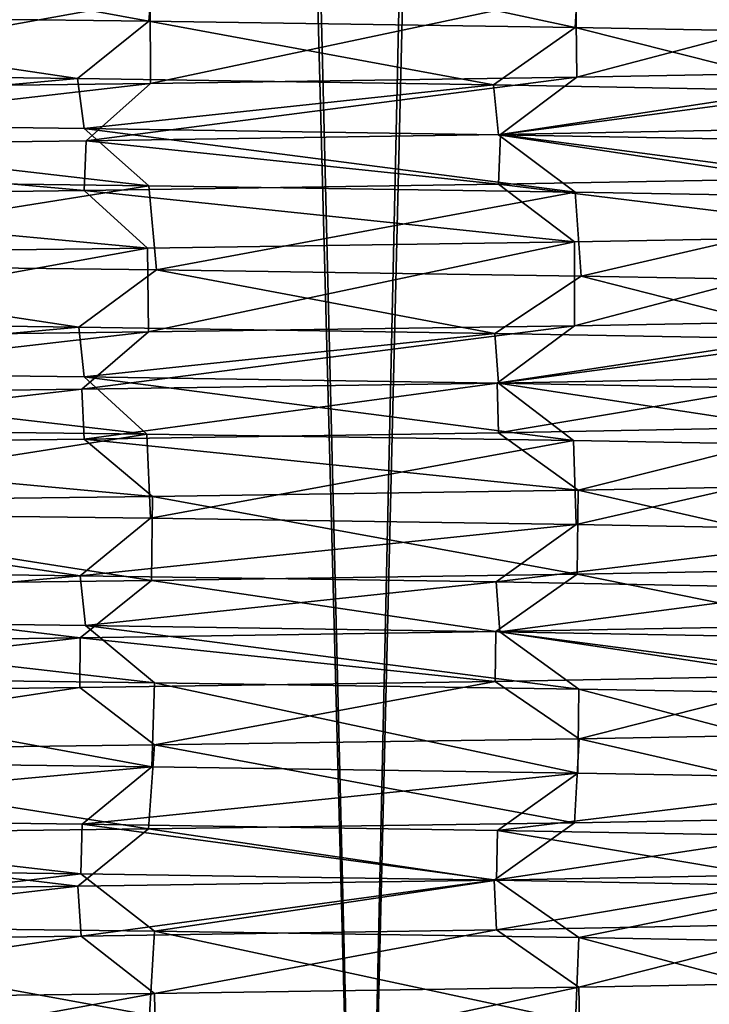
# Model space of a CAD drawing. Header units: millimetres. Extents: x -27 to 78, y -1 to 325.
# Tile 44 of 128: x 14.19 to 17.66, y 9.84 to 14.79. Entities that reach past the tile are written whole.
import ezdxf

# ---------------------------------------------------------------- set-up
doc = ezdxf.new("R2010")
doc.units = ezdxf.units.MM
doc.header["$LTSCALE"] = 65.185185
for name, color, linetype in [('179', 7, 'CONTINUOUS'), ('180', 7, 'CONTINUOUS'), ('181', 7, 'CONTINUOUS'), ('182', 7, 'CONTINUOUS'), ('194', 7, 'CONTINUOUS'), ('195', 7, 'CONTINUOUS'), ('196', 7, 'CONTINUOUS'), ('197', 7, 'CONTINUOUS'), ('198', 7, 'CONTINUOUS'), ('2', 7, 'CONTINUOUS'), ('5', 7, 'CONTINUOUS'), ('6', 7, 'CONTINUOUS')]:
    doc.layers.add(name, color=color, linetype=linetype)

msp = doc.modelspace()

# ---------------------------------------------------------------- linework, layer by layer
at = {"layer": '179', "color": 7, "linetype": 'CONTINUOUS', "true_color": 0x96918c}
for points in [[(12.0718, 14.2746, -16.5687), (14.4789, 14.4941, -14.5124), (12.0305, 14.5253, -16.5987), (12.0718, 14.2746, -16.5687)], [(12.0718, 14.2746, -16.5687), (14.5121, 14.2434, -14.4792), (14.4789, 14.4941, -14.5124), (12.0718, 14.2746, -16.5687)], [(14.5121, 14.2434, -14.4792), (16.5707, 14.4628, -12.069), (14.4789, 14.4941, -14.5124), (14.5121, 14.2434, -14.4792)], [(14.5121, 14.2434, -14.4792), (16.5958, 14.2122, -12.0345), (16.5707, 14.4628, -12.069), (14.5121, 14.2434, -14.4792)], [(16.5958, 14.2122, -12.0345), (18.2542, 14.4316, -9.3292), (16.5707, 14.4628, -12.069), (16.5958, 14.2122, -12.0345)], [(16.5958, 14.2122, -12.0345), (18.2722, 14.181, -9.2938), (18.2542, 14.4316, -9.3292), (16.5958, 14.2122, -12.0345)], [(18.2721, 13.9938, 9.2941), (16.6063, 14.213, 12.0201), (18.2818, 14.2442, 9.275), (18.2721, 13.9938, 9.2941)], [(14.5125, 13.9314, 14.4789), (12.0814, 14.1505, 16.5617), (14.5226, 14.1817, 14.4688), (14.5125, 13.9314, 14.4789)], [(16.5959, 13.9626, 12.0344), (14.5125, 13.9314, 14.4789), (14.5226, 14.1817, 14.4688), (16.5959, 13.9626, 12.0344)], [(16.5959, 13.9626, 12.0344), (14.5226, 14.1817, 14.4688), (16.6063, 14.213, 12.0201), (16.5959, 13.9626, 12.0344)], [(18.2721, 13.9938, 9.2941), (16.5959, 13.9626, 12.0344), (16.6063, 14.213, 12.0201), (18.2721, 13.9938, 9.2941)], [(14.5125, 13.9314, 14.4789), (12.0722, 13.9002, 16.5684), (12.0814, 14.1505, 16.5617), (14.5125, 13.9314, 14.4789)]]:
    msp.add_3dface(points, dxfattribs=at)
at = {"layer": '180', "color": 7, "linetype": 'CONTINUOUS', "true_color": 0x96918c}
for points in [[(12.0713, 13.0246, -16.569), (14.4858, 13.244, -14.5056), (12.0368, 13.2753, -16.5942), (12.0713, 13.0246, -16.569)], [(12.0713, 13.0246, -16.569), (14.5116, 12.9934, -14.4798), (14.4858, 13.244, -14.5056), (12.0713, 13.0246, -16.569)], [(14.5116, 12.9934, -14.4798), (16.5775, 13.2127, -12.0597), (14.4858, 13.244, -14.5056), (14.5116, 12.9934, -14.4798)], [(14.5116, 12.9934, -14.4798), (16.5953, 12.9622, -12.0352), (16.5775, 13.2127, -12.0597), (14.5116, 12.9934, -14.4798)], [(16.5953, 12.9622, -12.0352), (18.2602, 13.1815, -9.3174), (16.5775, 13.2127, -12.0597), (16.5953, 12.9622, -12.0352)], [(16.5953, 12.9622, -12.0352), (18.2719, 12.931, -9.2944), (18.2602, 13.1815, -9.3174), (16.5953, 12.9622, -12.0352)], [(16.5955, 12.7126, 12.0349), (16.5893, 12.9627, 12.0434), (18.2699, 12.9939, 9.2984), (16.5955, 12.7126, 12.0349)], [(18.2719, 12.7438, 9.2945), (16.5955, 12.7126, 12.0349), (18.2699, 12.9939, 9.2984), (18.2719, 12.7438, 9.2945)], [(12.0717, 12.6502, 16.5687), (12.0526, 12.9001, 16.5827), (14.4997, 12.9314, 14.4917), (12.0717, 12.6502, 16.5687)], [(14.512, 12.6814, 14.4794), (12.0717, 12.6502, 16.5687), (14.4997, 12.9314, 14.4917), (14.512, 12.6814, 14.4794)], [(14.512, 12.6814, 14.4794), (14.4997, 12.9314, 14.4917), (16.5893, 12.9627, 12.0434), (14.512, 12.6814, 14.4794)], [(16.5955, 12.7126, 12.0349), (14.512, 12.6814, 14.4794), (16.5893, 12.9627, 12.0434), (16.5955, 12.7126, 12.0349)]]:
    msp.add_3dface(points, dxfattribs=at)
at = {"layer": '181', "color": 7, "linetype": 'CONTINUOUS', "true_color": 0x96918c}
for points in [[(12.0776, 11.7746, -16.5645), (14.4923, 11.9939, -14.4991), (12.0437, 12.0252, -16.5891), (12.0776, 11.7746, -16.5645)], [(12.0776, 11.7746, -16.5645), (14.5184, 11.7433, -14.4729), (14.4923, 11.9939, -14.4991), (12.0776, 11.7746, -16.5645)], [(14.5184, 11.7433, -14.4729), (16.5834, 11.9626, -12.0517), (14.4923, 11.9939, -14.4991), (14.5184, 11.7433, -14.4729)], [(14.5184, 11.7433, -14.4729), (16.6021, 11.7121, -12.0258), (16.5834, 11.9626, -12.0517), (14.5184, 11.7433, -14.4729)], [(16.6021, 11.7121, -12.0258), (18.2652, 11.9314, -9.3077), (16.5834, 11.9626, -12.0517), (16.6021, 11.7121, -12.0258)], [(16.6021, 11.7121, -12.0258), (18.2781, 11.6809, -9.2824), (18.2652, 11.9314, -9.3077), (16.6021, 11.7121, -12.0258)], [(18.2605, 11.4935, 9.3169), (16.583, 11.7126, 12.0522), (18.2649, 11.7438, 9.3083), (18.2605, 11.4935, 9.3169)], [(16.5796, 11.4623, 12.0568), (14.4919, 11.6813, 14.4995), (16.583, 11.7126, 12.0522), (16.5796, 11.4623, 12.0568)], [(18.2605, 11.4935, 9.3169), (16.5796, 11.4623, 12.0568), (16.583, 11.7126, 12.0522), (18.2605, 11.4935, 9.3169)], [(12.0451, 11.3998, 16.5881), (12.0432, 11.65, 16.5895), (14.4919, 11.6813, 14.4995), (12.0451, 11.3998, 16.5881)], [(14.4907, 11.4311, 14.5007), (12.0451, 11.3998, 16.5881), (14.4919, 11.6813, 14.4995), (14.4907, 11.4311, 14.5007)], [(16.5796, 11.4623, 12.0568), (14.4907, 11.4311, 14.5007), (14.4919, 11.6813, 14.4995), (16.5796, 11.4623, 12.0568)]]:
    msp.add_3dface(points, dxfattribs=at)
at = {"layer": '182', "color": 7, "linetype": 'CONTINUOUS', "true_color": 0x96918c}
for points in [[(12.0485, 10.5249, -16.5857), (14.4954, 10.4936, -14.4959), (12.0541, 10.7751, -16.5816), (12.0485, 10.5249, -16.5857)], [(14.4954, 10.4936, -14.4959), (14.5014, 10.7438, -14.4899), (12.0541, 10.7751, -16.5816), (14.4954, 10.4936, -14.4959)], [(14.4954, 10.4936, -14.4959), (16.5852, 10.4624, -12.0491), (14.5014, 10.7438, -14.4899), (14.4954, 10.4936, -14.4959)], [(16.5852, 10.4624, -12.0491), (16.5908, 10.7125, -12.0414), (14.5014, 10.7438, -14.4899), (16.5852, 10.4624, -12.0491)], [(16.5852, 10.4624, -12.0491), (18.2661, 10.4311, -9.3058), (16.5908, 10.7125, -12.0414), (16.5852, 10.4624, -12.0491)], [(18.2661, 10.4311, -9.3058), (18.2708, 10.6812, -9.2966), (16.5908, 10.7125, -12.0414), (18.2661, 10.4311, -9.3058)], [(14.4963, 10.1812, 14.4951), (14.4809, 10.4312, 14.5105), (16.5738, 10.4624, 12.0647), (14.4963, 10.1812, 14.4951)], [(16.5858, 10.2124, 12.0483), (14.4963, 10.1812, 14.4951), (16.5738, 10.4624, 12.0647), (16.5858, 10.2124, 12.0483)], [(16.5858, 10.2124, 12.0483), (16.5738, 10.4624, 12.0647), (18.258, 10.4937, 9.3217), (16.5858, 10.2124, 12.0483)], [(18.2664, 10.2437, 9.3052), (16.5858, 10.2124, 12.0483), (18.258, 10.4937, 9.3217), (18.2664, 10.2437, 9.3052)], [(12.0494, 10.1499, 16.585), (12.0314, 10.3999, 16.5981), (14.4809, 10.4312, 14.5105), (12.0494, 10.1499, 16.585)], [(14.4963, 10.1812, 14.4951), (12.0494, 10.1499, 16.585), (14.4809, 10.4312, 14.5105), (14.4963, 10.1812, 14.4951)]]:
    msp.add_3dface(points, dxfattribs=at)
at = {"layer": '194', "color": 7, "linetype": 'CONTINUOUS', "true_color": 0x96918c}
for points in [[(12.3652, 10.236, -16.9735), (12.3354, 9.8139, -16.9953), (14.8414, 9.7826, -14.8571), (12.3652, 10.236, -16.9735)], [(14.8652, 10.2048, -14.8332), (12.3652, 10.236, -16.9735), (14.8414, 9.7826, -14.8571), (14.8652, 10.2048, -14.8332)], [(14.8652, 10.2048, -14.8332), (14.8414, 9.7826, -14.8571), (16.9821, 9.7514, -12.3535), (14.8652, 10.2048, -14.8332)], [(16.9997, 10.1735, -12.3292), (14.8652, 10.2048, -14.8332), (16.9821, 9.7514, -12.3535), (16.9997, 10.1735, -12.3292)], [(16.9997, 10.1735, -12.3292), (16.9821, 9.7514, -12.3535), (18.7048, 9.7202, -9.5463), (16.9997, 10.1735, -12.3292)], [(18.717, 10.1423, -9.5223), (16.9997, 10.1735, -12.3292), (18.7048, 9.7202, -9.5463), (18.717, 10.1423, -9.5223)], [(14.8653, 9.8927, 14.8331), (17, 9.9239, 12.3288), (14.8739, 9.4704, 14.8246), (14.8653, 9.8927, 14.8331)], [(17, 9.9239, 12.3288), (17.0082, 9.5016, 12.3176), (14.8739, 9.4704, 14.8246), (17, 9.9239, 12.3288)], [(17, 9.9239, 12.3288), (18.7177, 9.9551, 9.5209), (17.0082, 9.5016, 12.3176), (17, 9.9239, 12.3288)], [(18.7177, 9.9551, 9.5209), (18.7246, 9.5328, 9.5074), (17.0082, 9.5016, 12.3176), (18.7177, 9.9551, 9.5209)], [(12.3655, 9.8615, 16.9734), (14.8653, 9.8927, 14.8331), (12.3735, 9.4391, 16.9675), (12.3655, 9.8615, 16.9734)], [(14.8653, 9.8927, 14.8331), (14.8739, 9.4704, 14.8246), (12.3735, 9.4391, 16.9675), (14.8653, 9.8927, 14.8331)]]:
    msp.add_3dface(points, dxfattribs=at)
at = {"layer": '195', "color": 7, "linetype": 'CONTINUOUS', "true_color": 0x96918c}
for points in [[(12.3663, 11.486, -16.9728), (12.3453, 11.0638, -16.9881), (14.8528, 11.0325, -14.8457), (12.3663, 11.486, -16.9728)], [(14.8661, 11.4547, -14.8324), (12.3663, 11.486, -16.9728), (14.8528, 11.0325, -14.8457), (14.8661, 11.4547, -14.8324)], [(14.8661, 11.4547, -14.8324), (14.8528, 11.0325, -14.8457), (16.994, 11.0012, -12.337), (14.8661, 11.4547, -14.8324)], [(17.0004, 11.4235, -12.3283), (14.8661, 11.4547, -14.8324), (16.994, 11.0012, -12.337), (17.0004, 11.4235, -12.3283)], [(17.0004, 11.4235, -12.3283), (16.994, 11.0012, -12.337), (18.716, 10.9699, -9.5243), (17.0004, 11.4235, -12.3283)], [(18.7176, 11.3923, -9.5212), (17.0004, 11.4235, -12.3283), (18.716, 10.9699, -9.5243), (18.7176, 11.3923, -9.5212)], [(17.0006, 11.1739, 12.328), (18.7179, 11.2051, 9.5206), (18.7035, 10.7824, 9.5488), (17.0006, 11.1739, 12.328)], [(14.8662, 11.1427, 14.8323), (17.0006, 11.1739, 12.328), (16.9787, 10.7511, 12.3581), (14.8662, 11.1427, 14.8323)], [(17.0006, 11.1739, 12.328), (18.7035, 10.7824, 9.5488), (16.9787, 10.7511, 12.3581), (17.0006, 11.1739, 12.328)], [(12.3664, 11.1115, 16.9727), (14.8351, 10.7198, 14.8634), (12.3257, 10.6886, 17.0023), (12.3664, 11.1115, 16.9727)], [(12.3664, 11.1115, 16.9727), (14.8662, 11.1427, 14.8323), (14.8351, 10.7198, 14.8634), (12.3664, 11.1115, 16.9727)], [(14.8662, 11.1427, 14.8323), (16.9787, 10.7511, 12.3581), (14.8351, 10.7198, 14.8634), (14.8662, 11.1427, 14.8323)]]:
    msp.add_3dface(points, dxfattribs=at)
at = {"layer": '196', "color": 7, "linetype": 'CONTINUOUS', "true_color": 0x96918c}
for points in [[(14.8275, 12.7053, -14.8709), (12.3173, 12.7365, -17.0083), (12.3372, 12.3139, -16.9939), (14.8275, 12.7053, -14.8709)], [(14.8275, 12.7053, -14.8709), (12.3372, 12.3139, -16.9939), (14.845, 12.2826, -14.8535), (14.8275, 12.7053, -14.8709)], [(16.9727, 12.674, -12.3663), (14.8275, 12.7053, -14.8709), (14.845, 12.2826, -14.8535), (16.9727, 12.674, -12.3663)], [(16.9727, 12.674, -12.3663), (14.845, 12.2826, -14.8535), (16.9868, 12.2513, -12.347), (16.9727, 12.674, -12.3663)], [(18.6993, 12.6427, -9.5569), (16.9727, 12.674, -12.3663), (16.9868, 12.2513, -12.347), (18.6993, 12.6427, -9.5569)], [(18.6993, 12.6427, -9.5569), (16.9868, 12.2513, -12.347), (18.7097, 12.2201, -9.5366), (18.6993, 12.6427, -9.5569)], [(16.997, 12.4238, 12.3329), (18.7184, 12.4551, 9.5195), (18.7129, 12.0326, 9.5303), (16.997, 12.4238, 12.3329)], [(12.3484, 12.3613, 16.9858), (14.8561, 12.3926, 14.8424), (14.8511, 11.9701, 14.8474), (12.3484, 12.3613, 16.9858)], [(14.8561, 12.3926, 14.8424), (16.9915, 12.0013, 12.3405), (14.8511, 11.9701, 14.8474), (14.8561, 12.3926, 14.8424)], [(14.8561, 12.3926, 14.8424), (16.997, 12.4238, 12.3329), (16.9915, 12.0013, 12.3405), (14.8561, 12.3926, 14.8424)], [(16.997, 12.4238, 12.3329), (18.7129, 12.0326, 9.5303), (16.9915, 12.0013, 12.3405), (16.997, 12.4238, 12.3329)], [(12.3484, 12.3613, 16.9858), (14.8511, 11.9701, 14.8474), (12.3443, 11.9388, 16.9888), (12.3484, 12.3613, 16.9858)]]:
    msp.add_3dface(points, dxfattribs=at)
at = {"layer": '197', "color": 7, "linetype": 'CONTINUOUS', "true_color": 0x96918c}
for points in [[(14.8369, 13.9551, -14.8615), (12.326, 13.9864, -17.0021), (12.3758, 13.5634, -16.9658), (14.8369, 13.9551, -14.8615)], [(14.8369, 13.9551, -14.8615), (12.3758, 13.5634, -16.9658), (14.8764, 13.5322, -14.8221), (14.8369, 13.9551, -14.8615)], [(16.982, 13.9238, -12.3536), (14.8369, 13.9551, -14.8615), (14.8764, 13.5322, -14.8221), (16.982, 13.9238, -12.3536)], [(16.982, 13.9238, -12.3536), (14.8764, 13.5322, -14.8221), (17.0107, 13.5009, -12.314), (16.982, 13.9238, -12.3536)], [(18.7075, 13.8925, -9.5409), (16.982, 13.9238, -12.3536), (17.0107, 13.5009, -12.314), (18.7075, 13.8925, -9.5409)], [(18.7075, 13.8925, -9.5409), (17.0107, 13.5009, -12.314), (18.727, 13.4697, -9.5026), (18.7075, 13.8925, -9.5409)], [(14.831, 13.6422, 14.8675), (16.9771, 13.6735, 12.3604), (14.8355, 13.2198, 14.863), (14.831, 13.6422, 14.8675)], [(16.9771, 13.6735, 12.3604), (16.9776, 13.2511, 12.3596), (14.8355, 13.2198, 14.863), (16.9771, 13.6735, 12.3604)], [(16.9771, 13.6735, 12.3604), (18.704, 13.7048, 9.5477), (16.9776, 13.2511, 12.3596), (16.9771, 13.6735, 12.3604)], [(18.704, 13.7048, 9.5477), (18.7014, 13.2823, 9.5529), (16.9776, 13.2511, 12.3596), (18.704, 13.7048, 9.5477)], [(12.3198, 13.6109, 17.0066), (14.831, 13.6422, 14.8675), (12.3279, 13.1886, 17.0007), (12.3198, 13.6109, 17.0066)], [(14.831, 13.6422, 14.8675), (14.8355, 13.2198, 14.863), (12.3279, 13.1886, 17.0007), (14.831, 13.6422, 14.8675)]]:
    msp.add_3dface(points, dxfattribs=at)
at = {"layer": '198', "color": 7, "linetype": 'CONTINUOUS', "true_color": 0x96918c}
for points in [[(12.3719, 15.2359, -16.9687), (12.327, 14.814, -17.0013), (14.8368, 14.7827, -14.8617), (12.3719, 15.2359, -16.9687)], [(14.8724, 15.2047, -14.8261), (12.3719, 15.2359, -16.9687), (14.8368, 14.7827, -14.8617), (14.8724, 15.2047, -14.8261)], [(14.8724, 15.2047, -14.8261), (14.8368, 14.7827, -14.8617), (16.9809, 14.7514, -12.3552), (14.8724, 15.2047, -14.8261)], [(17.0067, 15.1734, -12.3196), (14.8724, 15.2047, -14.8261), (16.9809, 14.7514, -12.3552), (17.0067, 15.1734, -12.3196)], [(17.0067, 15.1734, -12.3196), (16.9809, 14.7514, -12.3552), (18.7058, 14.7201, -9.5442), (17.0067, 15.1734, -12.3196)], [(18.7232, 15.1422, -9.5102), (17.0067, 15.1734, -12.3196), (18.7058, 14.7201, -9.5442), (18.7232, 15.1422, -9.5102)], [(14.8441, 14.8924, 14.8544), (16.9842, 14.9236, 12.3506), (14.8462, 14.47, 14.8523), (14.8441, 14.8924, 14.8544)], [(16.9842, 14.9236, 12.3506), (16.9889, 14.5013, 12.3441), (14.8462, 14.47, 14.8523), (16.9842, 14.9236, 12.3506)], [(16.9842, 14.9236, 12.3506), (18.7065, 14.9549, 9.543), (16.9889, 14.5013, 12.3441), (16.9842, 14.9236, 12.3506)], [(18.7065, 14.9549, 9.543), (18.712, 14.5326, 9.5322), (16.9889, 14.5013, 12.3441), (18.7065, 14.9549, 9.543)], [(12.3388, 14.8612, 16.9928), (14.8441, 14.8924, 14.8544), (12.337, 14.4387, 16.9941), (12.3388, 14.8612, 16.9928)], [(14.8441, 14.8924, 14.8544), (14.8462, 14.47, 14.8523), (12.337, 14.4387, 16.9941), (14.8441, 14.8924, 14.8544)]]:
    msp.add_3dface(points, dxfattribs=at)
at = {"layer": '2', "color": 7, "linetype": 'CONTINUOUS', "true_color": 0x96918c}
for points in [[(14.7122, 51.9185, -17.0238), (13.2252, 6.4, -18.2029), (12.4392, 54.2338, -18.7485), (14.7122, 51.9185, -17.0238)], [(12.5251, 54.1461, 18.6913), (13.2252, 6.4, 18.2029), (14.8028, 51.8266, 16.9451), (12.5251, 54.1461, 18.6913)], [(15.9099, 6.4, -15.9099), (13.2252, 6.4, -18.2029), (14.7122, 51.9185, -17.0238), (15.9099, 6.4, -15.9099)], [(16.8566, 49.7441, -14.9032), (15.9099, 6.4, -15.9099), (14.7122, 51.9185, -17.0238), (16.8566, 49.7441, -14.9032)], [(13.2252, 6.4, 18.2029), (15.9099, 6.4, 15.9099), (14.8028, 51.8266, 16.9451), (13.2252, 6.4, 18.2029)], [(14.8028, 51.8266, 16.9451), (15.9099, 6.4, 15.9099), (16.9466, 49.653, 14.8007), (14.8028, 51.8266, 16.9451)], [(18.2029, 6.4, -13.2252), (15.9099, 6.4, -15.9099), (16.8566, 49.7441, -14.9032), (18.2029, 6.4, -13.2252)], [(18.624, 47.9577, -12.6256), (18.2029, 6.4, -13.2252), (16.8566, 49.7441, -14.9032), (18.624, 47.9577, -12.6256)], [(15.9099, 6.4, 15.9099), (18.2029, 6.4, 13.2252), (16.9466, 49.653, 14.8007), (15.9099, 6.4, 15.9099)], [(16.9466, 49.653, 14.8007), (18.2029, 6.4, 13.2252), (18.7069, 47.8741, 12.5025), (16.9466, 49.653, 14.8007)]]:
    msp.add_3dface(points, dxfattribs=at)
at = {"layer": '5', "color": 7, "linetype": 'CONTINUOUS', "true_color": 0x96918c}
for points in [[(12.326, 13.9864, -17.0021), (14.8369, 13.9551, -14.8615), (12.0718, 14.2746, -16.5687), (12.326, 13.9864, -17.0021)], [(12.0718, 14.2746, -16.5687), (14.8369, 13.9551, -14.8615), (14.5121, 14.2434, -14.4792), (12.0718, 14.2746, -16.5687)], [(14.8369, 13.9551, -14.8615), (16.982, 13.9238, -12.3536), (14.5121, 14.2434, -14.4792), (14.8369, 13.9551, -14.8615)], [(14.5121, 14.2434, -14.4792), (16.982, 13.9238, -12.3536), (16.5958, 14.2122, -12.0345), (14.5121, 14.2434, -14.4792)], [(16.982, 13.9238, -12.3536), (18.7075, 13.8925, -9.5409), (16.5958, 14.2122, -12.0345), (16.982, 13.9238, -12.3536)], [(16.5958, 14.2122, -12.0345), (18.7075, 13.8925, -9.5409), (18.2722, 14.181, -9.2938), (16.5958, 14.2122, -12.0345)], [(18.2721, 13.9938, 9.2941), (18.704, 13.7048, 9.5477), (16.5959, 13.9626, 12.0344), (18.2721, 13.9938, 9.2941)], [(14.5125, 13.9314, 14.4789), (14.831, 13.6422, 14.8675), (12.0722, 13.9002, 16.5684), (14.5125, 13.9314, 14.4789)], [(16.5959, 13.9626, 12.0344), (16.9771, 13.6735, 12.3604), (14.5125, 13.9314, 14.4789), (16.5959, 13.9626, 12.0344)], [(16.9771, 13.6735, 12.3604), (14.831, 13.6422, 14.8675), (14.5125, 13.9314, 14.4789), (16.9771, 13.6735, 12.3604)], [(18.704, 13.7048, 9.5477), (16.9771, 13.6735, 12.3604), (16.5959, 13.9626, 12.0344), (18.704, 13.7048, 9.5477)], [(14.831, 13.6422, 14.8675), (12.3198, 13.6109, 17.0066), (12.0722, 13.9002, 16.5684), (14.831, 13.6422, 14.8675)], [(12.3173, 12.7365, -17.0083), (14.8275, 12.7053, -14.8709), (12.0713, 13.0246, -16.569), (12.3173, 12.7365, -17.0083)], [(12.0713, 13.0246, -16.569), (14.8275, 12.7053, -14.8709), (14.5116, 12.9934, -14.4798), (12.0713, 13.0246, -16.569)], [(14.8275, 12.7053, -14.8709), (16.9727, 12.674, -12.3663), (14.5116, 12.9934, -14.4798), (14.8275, 12.7053, -14.8709)], [(14.5116, 12.9934, -14.4798), (16.9727, 12.674, -12.3663), (16.5953, 12.9622, -12.0352), (14.5116, 12.9934, -14.4798)], [(16.9727, 12.674, -12.3663), (18.6993, 12.6427, -9.5569), (16.5953, 12.9622, -12.0352), (16.9727, 12.674, -12.3663)], [(16.5953, 12.9622, -12.0352), (18.6993, 12.6427, -9.5569), (18.2719, 12.931, -9.2944), (16.5953, 12.9622, -12.0352)], [(18.2719, 12.7438, 9.2945), (16.997, 12.4238, 12.3329), (16.5955, 12.7126, 12.0349), (18.2719, 12.7438, 9.2945)], [(18.7184, 12.4551, 9.5195), (16.997, 12.4238, 12.3329), (18.2719, 12.7438, 9.2945), (18.7184, 12.4551, 9.5195)], [(14.512, 12.6814, 14.4794), (14.8561, 12.3926, 14.8424), (12.0717, 12.6502, 16.5687), (14.512, 12.6814, 14.4794)], [(16.5955, 12.7126, 12.0349), (16.997, 12.4238, 12.3329), (14.512, 12.6814, 14.4794), (16.5955, 12.7126, 12.0349)], [(16.997, 12.4238, 12.3329), (14.8561, 12.3926, 14.8424), (14.512, 12.6814, 14.4794), (16.997, 12.4238, 12.3329)], [(14.8561, 12.3926, 14.8424), (12.3484, 12.3613, 16.9858), (12.0717, 12.6502, 16.5687), (14.8561, 12.3926, 14.8424)], [(12.3663, 11.486, -16.9728), (14.8661, 11.4547, -14.8324), (12.0776, 11.7746, -16.5645), (12.3663, 11.486, -16.9728)], [(12.0776, 11.7746, -16.5645), (14.8661, 11.4547, -14.8324), (14.5184, 11.7433, -14.4729), (12.0776, 11.7746, -16.5645)], [(14.8661, 11.4547, -14.8324), (17.0004, 11.4235, -12.3283), (14.5184, 11.7433, -14.4729), (14.8661, 11.4547, -14.8324)], [(14.5184, 11.7433, -14.4729), (17.0004, 11.4235, -12.3283), (16.6021, 11.7121, -12.0258), (14.5184, 11.7433, -14.4729)], [(17.0004, 11.4235, -12.3283), (18.7176, 11.3923, -9.5212), (16.6021, 11.7121, -12.0258), (17.0004, 11.4235, -12.3283)], [(16.6021, 11.7121, -12.0258), (18.7176, 11.3923, -9.5212), (18.2781, 11.6809, -9.2824), (16.6021, 11.7121, -12.0258)], [(18.2605, 11.4935, 9.3169), (17.0006, 11.1739, 12.328), (16.5796, 11.4623, 12.0568), (18.2605, 11.4935, 9.3169)], [(18.7179, 11.2051, 9.5206), (17.0006, 11.1739, 12.328), (18.2605, 11.4935, 9.3169), (18.7179, 11.2051, 9.5206)], [(16.5796, 11.4623, 12.0568), (14.8662, 11.1427, 14.8323), (14.4907, 11.4311, 14.5007), (16.5796, 11.4623, 12.0568)], [(17.0006, 11.1739, 12.328), (14.8662, 11.1427, 14.8323), (16.5796, 11.4623, 12.0568), (17.0006, 11.1739, 12.328)], [(14.4907, 11.4311, 14.5007), (12.3664, 11.1115, 16.9727), (12.0451, 11.3998, 16.5881), (14.4907, 11.4311, 14.5007)], [(14.8662, 11.1427, 14.8323), (12.3664, 11.1115, 16.9727), (14.4907, 11.4311, 14.5007), (14.8662, 11.1427, 14.8323)], [(12.0485, 10.5249, -16.5857), (12.3652, 10.236, -16.9735), (14.4954, 10.4936, -14.4959), (12.0485, 10.5249, -16.5857)], [(12.3652, 10.236, -16.9735), (14.8652, 10.2048, -14.8332), (14.4954, 10.4936, -14.4959), (12.3652, 10.236, -16.9735)], [(14.4954, 10.4936, -14.4959), (14.8652, 10.2048, -14.8332), (16.5852, 10.4624, -12.0491), (14.4954, 10.4936, -14.4959)], [(14.8652, 10.2048, -14.8332), (16.9997, 10.1735, -12.3292), (16.5852, 10.4624, -12.0491), (14.8652, 10.2048, -14.8332)], [(16.5852, 10.4624, -12.0491), (16.9997, 10.1735, -12.3292), (18.2661, 10.4311, -9.3058), (16.5852, 10.4624, -12.0491)], [(16.9997, 10.1735, -12.3292), (18.717, 10.1423, -9.5223), (18.2661, 10.4311, -9.3058), (16.9997, 10.1735, -12.3292)], [(16.5858, 10.2124, 12.0483), (14.8653, 9.8927, 14.8331), (14.4963, 10.1812, 14.4951), (16.5858, 10.2124, 12.0483)], [(17, 9.9239, 12.3288), (14.8653, 9.8927, 14.8331), (16.5858, 10.2124, 12.0483), (17, 9.9239, 12.3288)], [(18.2664, 10.2437, 9.3052), (17, 9.9239, 12.3288), (16.5858, 10.2124, 12.0483), (18.2664, 10.2437, 9.3052)], [(18.7177, 9.9551, 9.5209), (17, 9.9239, 12.3288), (18.2664, 10.2437, 9.3052), (18.7177, 9.9551, 9.5209)], [(14.4963, 10.1812, 14.4951), (12.3655, 9.8615, 16.9734), (12.0494, 10.1499, 16.585), (14.4963, 10.1812, 14.4951)], [(14.8653, 9.8927, 14.8331), (12.3655, 9.8615, 16.9734), (14.4963, 10.1812, 14.4951), (14.8653, 9.8927, 14.8331)]]:
    msp.add_3dface(points, dxfattribs=at)
at = {"layer": '6', "color": 7, "linetype": 'CONTINUOUS', "true_color": 0x96918c}
for points in [[(12.0305, 14.5253, -16.5987), (14.4789, 14.4941, -14.5124), (12.327, 14.814, -17.0013), (12.0305, 14.5253, -16.5987)], [(12.327, 14.814, -17.0013), (14.4789, 14.4941, -14.5124), (14.8368, 14.7827, -14.8617), (12.327, 14.814, -17.0013)], [(14.4789, 14.4941, -14.5124), (16.5707, 14.4628, -12.069), (14.8368, 14.7827, -14.8617), (14.4789, 14.4941, -14.5124)], [(14.8368, 14.7827, -14.8617), (16.5707, 14.4628, -12.069), (16.9809, 14.7514, -12.3552), (14.8368, 14.7827, -14.8617)], [(16.5707, 14.4628, -12.069), (18.2542, 14.4316, -9.3292), (16.9809, 14.7514, -12.3552), (16.5707, 14.4628, -12.069)], [(16.9809, 14.7514, -12.3552), (18.2542, 14.4316, -9.3292), (18.7058, 14.7201, -9.5442), (16.9809, 14.7514, -12.3552)], [(18.2818, 14.2442, 9.275), (16.6063, 14.213, 12.0201), (18.712, 14.5326, 9.5322), (18.2818, 14.2442, 9.275)], [(18.712, 14.5326, 9.5322), (16.6063, 14.213, 12.0201), (16.9889, 14.5013, 12.3441), (18.712, 14.5326, 9.5322)], [(14.5226, 14.1817, 14.4688), (12.0814, 14.1505, 16.5617), (14.8462, 14.47, 14.8523), (14.5226, 14.1817, 14.4688)], [(14.8462, 14.47, 14.8523), (12.0814, 14.1505, 16.5617), (12.337, 14.4387, 16.9941), (14.8462, 14.47, 14.8523)], [(16.6063, 14.213, 12.0201), (14.5226, 14.1817, 14.4688), (16.9889, 14.5013, 12.3441), (16.6063, 14.213, 12.0201)], [(16.9889, 14.5013, 12.3441), (14.5226, 14.1817, 14.4688), (14.8462, 14.47, 14.8523), (16.9889, 14.5013, 12.3441)], [(12.0368, 13.2753, -16.5942), (14.4858, 13.244, -14.5056), (12.3758, 13.5634, -16.9658), (12.0368, 13.2753, -16.5942)], [(12.3758, 13.5634, -16.9658), (14.4858, 13.244, -14.5056), (14.8764, 13.5322, -14.8221), (12.3758, 13.5634, -16.9658)], [(14.4858, 13.244, -14.5056), (16.5775, 13.2127, -12.0597), (14.8764, 13.5322, -14.8221), (14.4858, 13.244, -14.5056)], [(14.8764, 13.5322, -14.8221), (16.5775, 13.2127, -12.0597), (17.0107, 13.5009, -12.314), (14.8764, 13.5322, -14.8221)], [(16.5775, 13.2127, -12.0597), (18.2602, 13.1815, -9.3174), (17.0107, 13.5009, -12.314), (16.5775, 13.2127, -12.0597)], [(17.0107, 13.5009, -12.314), (18.2602, 13.1815, -9.3174), (18.727, 13.4697, -9.5026), (17.0107, 13.5009, -12.314)], [(18.2699, 12.9939, 9.2984), (16.5893, 12.9627, 12.0434), (18.7014, 13.2823, 9.5529), (18.2699, 12.9939, 9.2984)], [(18.7014, 13.2823, 9.5529), (16.5893, 12.9627, 12.0434), (16.9776, 13.2511, 12.3596), (18.7014, 13.2823, 9.5529)], [(16.5893, 12.9627, 12.0434), (14.4997, 12.9314, 14.4917), (16.9776, 13.2511, 12.3596), (16.5893, 12.9627, 12.0434)], [(16.9776, 13.2511, 12.3596), (14.4997, 12.9314, 14.4917), (14.8355, 13.2198, 14.863), (16.9776, 13.2511, 12.3596)], [(14.4997, 12.9314, 14.4917), (12.0526, 12.9001, 16.5827), (14.8355, 13.2198, 14.863), (14.4997, 12.9314, 14.4917)], [(14.8355, 13.2198, 14.863), (12.0526, 12.9001, 16.5827), (12.3279, 13.1886, 17.0007), (14.8355, 13.2198, 14.863)], [(12.0437, 12.0252, -16.5891), (14.4923, 11.9939, -14.4991), (12.3372, 12.3139, -16.9939), (12.0437, 12.0252, -16.5891)], [(12.3372, 12.3139, -16.9939), (14.4923, 11.9939, -14.4991), (14.845, 12.2826, -14.8535), (12.3372, 12.3139, -16.9939)], [(14.845, 12.2826, -14.8535), (14.4923, 11.9939, -14.4991), (16.9868, 12.2513, -12.347), (14.845, 12.2826, -14.8535)], [(14.4923, 11.9939, -14.4991), (16.5834, 11.9626, -12.0517), (16.9868, 12.2513, -12.347), (14.4923, 11.9939, -14.4991)], [(16.9868, 12.2513, -12.347), (16.5834, 11.9626, -12.0517), (18.7097, 12.2201, -9.5366), (16.9868, 12.2513, -12.347)], [(16.5834, 11.9626, -12.0517), (18.2652, 11.9314, -9.3077), (18.7097, 12.2201, -9.5366), (16.5834, 11.9626, -12.0517)], [(16.9915, 12.0013, 12.3405), (16.583, 11.7126, 12.0522), (14.8511, 11.9701, 14.8474), (16.9915, 12.0013, 12.3405)], [(18.2649, 11.7438, 9.3083), (16.583, 11.7126, 12.0522), (16.9915, 12.0013, 12.3405), (18.2649, 11.7438, 9.3083)], [(18.7129, 12.0326, 9.5303), (18.2649, 11.7438, 9.3083), (16.9915, 12.0013, 12.3405), (18.7129, 12.0326, 9.5303)], [(14.4919, 11.6813, 14.4995), (12.0432, 11.65, 16.5895), (12.3443, 11.9388, 16.9888), (14.4919, 11.6813, 14.4995)], [(14.8511, 11.9701, 14.8474), (14.4919, 11.6813, 14.4995), (12.3443, 11.9388, 16.9888), (14.8511, 11.9701, 14.8474)], [(16.583, 11.7126, 12.0522), (14.4919, 11.6813, 14.4995), (14.8511, 11.9701, 14.8474), (16.583, 11.7126, 12.0522)], [(12.3453, 11.0638, -16.9881), (12.0541, 10.7751, -16.5816), (14.8528, 11.0325, -14.8457), (12.3453, 11.0638, -16.9881)], [(12.0541, 10.7751, -16.5816), (14.5014, 10.7438, -14.4899), (14.8528, 11.0325, -14.8457), (12.0541, 10.7751, -16.5816)], [(14.8528, 11.0325, -14.8457), (14.5014, 10.7438, -14.4899), (16.994, 11.0012, -12.337), (14.8528, 11.0325, -14.8457)], [(14.5014, 10.7438, -14.4899), (16.5908, 10.7125, -12.0414), (16.994, 11.0012, -12.337), (14.5014, 10.7438, -14.4899)], [(16.994, 11.0012, -12.337), (16.5908, 10.7125, -12.0414), (18.716, 10.9699, -9.5243), (16.994, 11.0012, -12.337)], [(16.5908, 10.7125, -12.0414), (18.2708, 10.6812, -9.2966), (18.716, 10.9699, -9.5243), (16.5908, 10.7125, -12.0414)], [(16.9787, 10.7511, 12.3581), (16.5738, 10.4624, 12.0647), (14.8351, 10.7198, 14.8634), (16.9787, 10.7511, 12.3581)], [(18.258, 10.4937, 9.3217), (16.5738, 10.4624, 12.0647), (18.7035, 10.7824, 9.5488), (18.258, 10.4937, 9.3217)], [(18.7035, 10.7824, 9.5488), (16.5738, 10.4624, 12.0647), (16.9787, 10.7511, 12.3581), (18.7035, 10.7824, 9.5488)], [(14.8351, 10.7198, 14.8634), (14.4809, 10.4312, 14.5105), (12.3257, 10.6886, 17.0023), (14.8351, 10.7198, 14.8634)], [(16.5738, 10.4624, 12.0647), (14.4809, 10.4312, 14.5105), (14.8351, 10.7198, 14.8634), (16.5738, 10.4624, 12.0647)], [(14.4809, 10.4312, 14.5105), (12.0314, 10.3999, 16.5981), (12.3257, 10.6886, 17.0023), (14.4809, 10.4312, 14.5105)]]:
    msp.add_3dface(points, dxfattribs=at)

doc.saveas('drawing.dxf')
